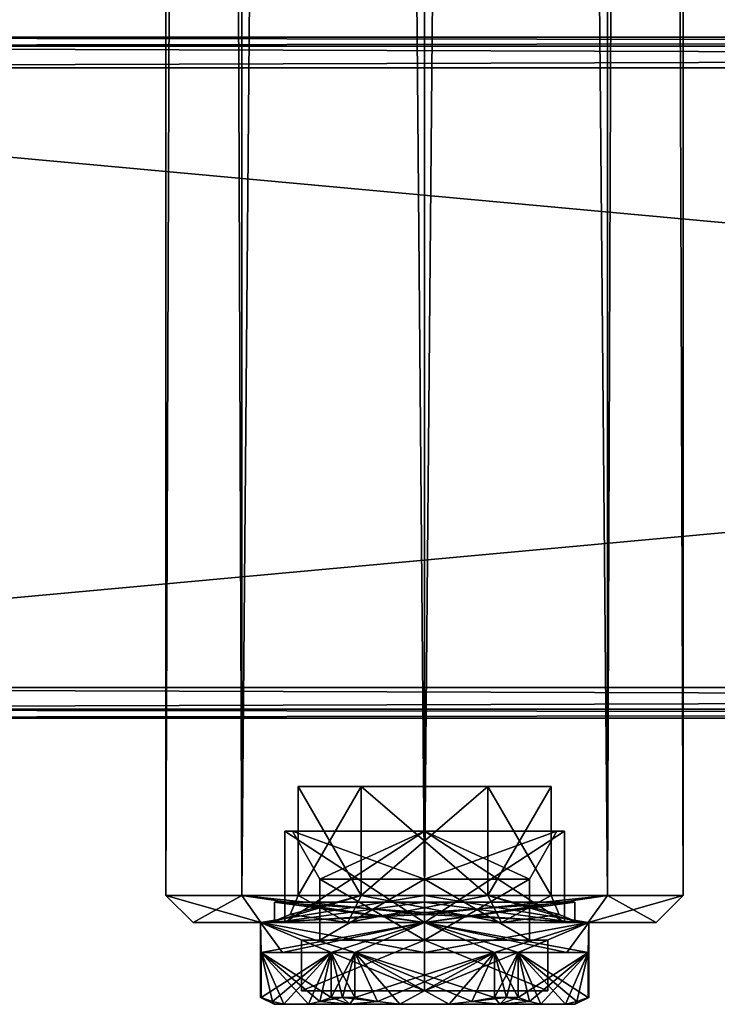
# Model space of a CAD drawing. Extents: x -54 to 446, y -6 to 1624.
# Tile 3 of 225: x 20 to 72, y -6 to 66. Entities that reach past the tile are written whole.
import ezdxf

# ---------------------------------------------------------------- set-up
doc = ezdxf.new("R2010")
doc.units = 0
doc.header["$LTSCALE"] = 46.933333
for name, color, linetype in [('163', 7, 'CONTINUOUS'), ('164', 7, 'CONTINUOUS'), ('165', 7, 'CONTINUOUS'), ('166', 7, 'CONTINUOUS'), ('167', 7, 'CONTINUOUS'), ('168', 7, 'CONTINUOUS'), ('169', 7, 'CONTINUOUS'), ('170', 7, 'CONTINUOUS'), ('245', 7, 'CONTINUOUS'), ('247', 7, 'CONTINUOUS'), ('248', 7, 'CONTINUOUS'), ('251', 7, 'CONTINUOUS'), ('252', 7, 'CONTINUOUS'), ('253', 7, 'CONTINUOUS'), ('254', 7, 'CONTINUOUS'), ('255', 7, 'CONTINUOUS'), ('256', 7, 'CONTINUOUS'), ('257', 7, 'CONTINUOUS'), ('628', 7, 'CONTINUOUS'), ('629', 7, 'CONTINUOUS'), ('630', 7, 'CONTINUOUS'), ('631', 7, 'CONTINUOUS'), ('632', 7, 'CONTINUOUS'), ('633', 7, 'CONTINUOUS'), ('634', 7, 'CONTINUOUS'), ('635', 7, 'CONTINUOUS'), ('636', 7, 'CONTINUOUS'), ('637', 7, 'CONTINUOUS'), ('638', 7, 'CONTINUOUS'), ('639', 7, 'CONTINUOUS'), ('640', 7, 'CONTINUOUS'), ('641', 7, 'CONTINUOUS'), ('642', 7, 'CONTINUOUS'), ('643', 7, 'CONTINUOUS'), ('644', 7, 'CONTINUOUS'), ('645', 7, 'CONTINUOUS'), ('646', 7, 'CONTINUOUS'), ('647', 7, 'CONTINUOUS'), ('648', 7, 'CONTINUOUS'), ('649', 7, 'CONTINUOUS'), ('650', 7, 'CONTINUOUS'), ('651', 7, 'CONTINUOUS'), ('652', 7, 'CONTINUOUS'), ('653', 7, 'CONTINUOUS'), ('654', 7, 'CONTINUOUS')]:
    doc.layers.add(name, color=color, linetype=linetype)

msp = doc.modelspace()

# ---------------------------------------------------------------- linework, layer by layer
at = {"layer": '163', "color": 7, "linetype": 'CONTINUOUS'}
for points in [[(444, 62.75, 29), (-52, 62.75, 29), (444, 17.25, 29), (444, 62.75, 29)], [(-52, 62.75, 29), (-52, 17.25, 29), (444, 17.25, 29), (-52, 62.75, 29)]]:
    msp.add_3dface(points, dxfattribs=at)
at = {"layer": '164', "color": 7, "linetype": 'CONTINUOUS'}
for points in [[(444, 15, 26.75), (-52, 15, 26.75), (444, 15, 21.25), (444, 15, 26.75)], [(-52, 15, 26.75), (-52, 15, 21.25), (444, 15, 21.25), (-52, 15, 26.75)]]:
    msp.add_3dface(points, dxfattribs=at)
at = {"layer": '165', "color": 7, "linetype": 'CONTINUOUS'}
for points in [[(444, 17.25, 19), (-52, 17.25, 19), (444, 62.75, 19), (444, 17.25, 19)], [(-52, 17.25, 19), (-52, 62.75, 19), (444, 62.75, 19), (-52, 17.25, 19)]]:
    msp.add_3dface(points, dxfattribs=at)
at = {"layer": '166', "color": 7, "linetype": 'CONTINUOUS'}
for points in [[(-52, 65, 26.75), (444, 65, 26.75), (-52, 65, 21.25), (-52, 65, 26.75)], [(-52, 65, 21.25), (444, 65, 26.75), (444, 65, 21.25), (-52, 65, 21.25)]]:
    msp.add_3dface(points, dxfattribs=at)
at = {"layer": '167', "color": 7, "linetype": 'CONTINUOUS'}
for points in [[(-52, 65, 26.75), (-52, 64.341, 28.341), (444, 65, 26.75), (-52, 65, 26.75)], [(444, 65, 26.75), (-52, 64.341, 28.341), (444, 64.341, 28.341), (444, 65, 26.75)], [(-52, 64.341, 28.341), (-52, 62.75, 29), (444, 64.341, 28.341), (-52, 64.341, 28.341)], [(444, 64.341, 28.341), (-52, 62.75, 29), (444, 62.75, 29), (444, 64.341, 28.341)]]:
    msp.add_3dface(points, dxfattribs=at)
at = {"layer": '168', "color": 7, "linetype": 'CONTINUOUS'}
for points in [[(444, 17.25, 29), (-52, 17.25, 29), (-52, 15.659, 28.341), (444, 17.25, 29)], [(444, 17.25, 29), (-52, 15.659, 28.341), (444, 15.659, 28.341), (444, 17.25, 29)], [(-52, 15.659, 28.341), (-52, 15, 26.75), (444, 15.659, 28.341), (-52, 15.659, 28.341)], [(444, 15.659, 28.341), (-52, 15, 26.75), (444, 15, 26.75), (444, 15.659, 28.341)]]:
    msp.add_3dface(points, dxfattribs=at)
at = {"layer": '169', "color": 7, "linetype": 'CONTINUOUS'}
for points in [[(-52, 15.659, 19.659), (-52, 17.25, 19), (444, 15.659, 19.659), (-52, 15.659, 19.659)], [(444, 15.659, 19.659), (-52, 17.25, 19), (444, 17.25, 19), (444, 15.659, 19.659)], [(444, 15, 21.25), (-52, 15, 21.25), (-52, 15.659, 19.659), (444, 15, 21.25)], [(444, 15, 21.25), (-52, 15.659, 19.659), (444, 15.659, 19.659), (444, 15, 21.25)]]:
    msp.add_3dface(points, dxfattribs=at)
at = {"layer": '170', "color": 7, "linetype": 'CONTINUOUS'}
for points in [[(-52, 64.341, 19.659), (-52, 65, 21.25), (444, 64.341, 19.659), (-52, 64.341, 19.659)], [(444, 64.341, 19.659), (-52, 65, 21.25), (444, 65, 21.25), (444, 64.341, 19.659)], [(444, 62.75, 19), (-52, 62.75, 19), (-52, 64.341, 19.659), (444, 62.75, 19)], [(444, 62.75, 19), (-52, 64.341, 19.659), (444, 64.341, 19.659), (444, 62.75, 19)]]:
    msp.add_3dface(points, dxfattribs=at)
at = {"layer": '245', "color": 7, "linetype": 'CONTINUOUS'}
for points in [[(33, 0, 0), (37.979, 0, -12.021), (37.979, 0, 12.021), (33, 0, 0)], [(37.979, 0, -12.021), (50, 0, -17), (44.35, 0, -9.786), (37.979, 0, -12.021)], [(37.979, 0, 12.021), (37.979, 0, -12.021), (38.7, 0), (37.979, 0, 12.021)], [(38.7, 0), (37.979, 0, -12.021), (44.35, 0, -9.786), (38.7, 0)], [(50, 0, 17), (37.979, 0, 12.021), (44.35, 0, 9.786), (50, 0, 17)], [(44.35, 0, 9.786), (37.979, 0, 12.021), (38.7, 0), (44.35, 0, 9.786)], [(44.35, 0, -9.786), (50, 0, -17), (55.65, 0, -9.786), (44.35, 0, -9.786)], [(55.65, 0, 9.786), (50, 0, 17), (44.35, 0, 9.786), (55.65, 0, 9.786)], [(50, 0, -17), (62.021, 0, -12.021), (55.65, 0, -9.786), (50, 0, -17)], [(62.021, 0, 12.021), (50, 0, 17), (55.65, 0, 9.786), (62.021, 0, 12.021)], [(61.3, 0), (62.021, 0, 12.021), (55.65, 0, 9.786), (61.3, 0)], [(62.021, 0, -12.021), (61.3, 0), (55.65, 0, -9.786), (62.021, 0, -12.021)], [(62.021, 0, -12.021), (62.021, 0, 12.021), (61.3, 0), (62.021, 0, -12.021)], [(67, 0, 0), (62.021, 0, 12.021), (62.021, 0, -12.021), (67, 0, 0)]]:
    msp.add_3dface(points, dxfattribs=at)
at = {"layer": '247', "color": 7, "linetype": 'CONTINUOUS'}
for points in [[(63.435, 1534, 13.435), (50, 1534, 19), (63.435, 2, 13.435), (63.435, 1534, 13.435)], [(63.435, 2, 13.435), (50, 1534, 19), (50, 2, 19), (63.435, 2, 13.435)], [(50, 1534, -19), (63.435, 1534, -13.435), (50, 2, -19), (50, 1534, -19)], [(50, 2, -19), (63.435, 1534, -13.435), (63.435, 2, -13.435), (50, 2, -19)], [(69, 1534), (63.435, 1534, 13.435), (69, 2), (69, 1534)], [(69, 2), (63.435, 1534, 13.435), (63.435, 2, 13.435), (69, 2)], [(63.435, 1534, -13.435), (69, 1534), (63.435, 2, -13.435), (63.435, 1534, -13.435)], [(63.435, 2, -13.435), (69, 1534), (69, 2), (63.435, 2, -13.435)]]:
    msp.add_3dface(points, dxfattribs=at)
at = {"layer": '248', "color": 7, "linetype": 'CONTINUOUS'}
for points in [[(31, 1534), (36.565, 1534, -13.435), (31, 2), (31, 1534)], [(31, 2), (36.565, 1534, -13.435), (36.565, 2, -13.435), (31, 2)], [(36.565, 1534, 13.435), (31, 1534), (36.565, 2, 13.435), (36.565, 1534, 13.435)], [(36.565, 2, 13.435), (31, 1534), (31, 2), (36.565, 2, 13.435)], [(50, 2, 19), (50, 1534, 19), (36.565, 1534, 13.435), (50, 2, 19)], [(50, 1534, -19), (50, 2, -19), (36.565, 2, -13.435), (50, 1534, -19)], [(36.565, 1534, -13.435), (50, 1534, -19), (36.565, 2, -13.435), (36.565, 1534, -13.435)], [(50, 2, 19), (36.565, 1534, 13.435), (36.565, 2, 13.435), (50, 2, 19)]]:
    msp.add_3dface(points, dxfattribs=at)
at = {"layer": '251', "color": 7, "linetype": 'CONTINUOUS'}
for points in [[(33, 0, 0), (37.979, 0, 12.021), (31, 2), (33, 0, 0)], [(33, 0, 0), (31, 2), (36.565, 2, -13.435), (33, 0, 0)], [(37.979, 0, 12.021), (36.565, 2, 13.435), (31, 2), (37.979, 0, 12.021)], [(37.979, 0, -12.021), (33, 0, 0), (36.565, 2, -13.435), (37.979, 0, -12.021)], [(50, 2, -19), (37.979, 0, -12.021), (36.565, 2, -13.435), (50, 2, -19)], [(37.979, 0, 12.021), (50, 0, 17), (36.565, 2, 13.435), (37.979, 0, 12.021)], [(36.565, 2, 13.435), (50, 0, 17), (50, 0.586, 18.414), (36.565, 2, 13.435)], [(50, 2, 19), (36.565, 2, 13.435), (50, 0.586, 18.414), (50, 2, 19)], [(37.979, 0, -12.021), (50, 2, -19), (50, 0.586, -18.414), (37.979, 0, -12.021)], [(50, 0, -17), (37.979, 0, -12.021), (50, 0.586, -18.414), (50, 0, -17)]]:
    msp.add_3dface(points, dxfattribs=at)
at = {"layer": '252', "color": 7, "linetype": 'CONTINUOUS'}
for points in [[(62.021, 0, -12.021), (50, 0, -17), (63.435, 2, -13.435), (62.021, 0, -12.021)], [(63.435, 2, -13.435), (50, 0, -17), (50, 0.586, -18.414), (63.435, 2, -13.435)], [(62.021, 0, 12.021), (63.435, 2, 13.435), (50, 2, 19), (62.021, 0, 12.021)], [(62.021, 0, 12.021), (50, 2, 19), (50, 0.586, 18.414), (62.021, 0, 12.021)], [(50, 2, -19), (63.435, 2, -13.435), (50, 0.586, -18.414), (50, 2, -19)], [(62.021, 0, 12.021), (67, 0, 0), (63.435, 2, 13.435), (62.021, 0, 12.021)], [(67, 0, 0), (62.021, 0, -12.021), (69, 2), (67, 0, 0)], [(62.021, 0, -12.021), (63.435, 2, -13.435), (69, 2), (62.021, 0, -12.021)], [(67, 0, 0), (69, 2), (63.435, 2, 13.435), (67, 0, 0)], [(50, 0, 17), (62.021, 0, 12.021), (50, 0.586, 18.414), (50, 0, 17)]]:
    msp.add_3dface(points, dxfattribs=at)
at = {"layer": '253', "color": 7, "linetype": 'CONTINUOUS'}
for points in [[(40.7, 10), (45.35, 10, -8.054), (45.35, 10, 8.054), (40.7, 10)], [(45.35, 10, -8.054), (54.65, 10, -8.054), (45.35, 10, 8.054), (45.35, 10, -8.054)], [(45.35, 10, 8.054), (54.65, 10, -8.054), (54.65, 10, 8.054), (45.35, 10, 8.054)], [(54.65, 10, -8.054), (59.3, 10), (54.65, 10, 8.054), (54.65, 10, -8.054)]]:
    msp.add_3dface(points, dxfattribs=at)
at = {"layer": '254', "color": 7, "linetype": 'CONTINUOUS'}
for points in [[(40.7, 10), (45.35, 10, 8.054), (40.7, 2), (40.7, 10)], [(40.7, 2), (45.35, 10, 8.054), (45.35, 2, 8.054), (40.7, 2)], [(45.35, 10, 8.054), (54.65, 10, 8.054), (45.35, 2, 8.054), (45.35, 10, 8.054)], [(45.35, 2, 8.054), (54.65, 10, 8.054), (54.65, 2, 8.054), (45.35, 2, 8.054)], [(54.65, 10, 8.054), (59.3, 10), (54.65, 2, 8.054), (54.65, 10, 8.054)], [(54.65, 2, 8.054), (59.3, 10), (59.3, 2), (54.65, 2, 8.054)]]:
    msp.add_3dface(points, dxfattribs=at)
at = {"layer": '255', "color": 7, "linetype": 'CONTINUOUS'}
for points in [[(45.35, 10, -8.054), (40.7, 10), (45.35, 2, -8.054), (45.35, 10, -8.054)], [(40.7, 10), (40.7, 2), (45.35, 2, -8.054), (40.7, 10)], [(54.65, 10, -8.054), (45.35, 10, -8.054), (54.65, 2, -8.054), (54.65, 10, -8.054)], [(54.65, 2, -8.054), (45.35, 10, -8.054), (45.35, 2, -8.054), (54.65, 2, -8.054)], [(59.3, 10), (54.65, 10, -8.054), (59.3, 2), (59.3, 10)], [(59.3, 2), (54.65, 10, -8.054), (54.65, 2, -8.054), (59.3, 2)]]:
    msp.add_3dface(points, dxfattribs=at)
at = {"layer": '256', "color": 7, "linetype": 'CONTINUOUS'}
for points in [[(44.35, 0, 9.786), (38.7, 0), (45.35, 2, 8.054), (44.35, 0, 9.786)], [(45.35, 2, 8.054), (38.7, 0), (40.114, 0.586), (45.35, 2, 8.054)], [(40.7, 2), (45.35, 2, 8.054), (40.114, 0.586), (40.7, 2)], [(55.65, 0, 9.786), (44.35, 0, 9.786), (54.65, 2, 8.054), (55.65, 0, 9.786)], [(44.35, 0, 9.786), (45.35, 2, 8.054), (54.65, 2, 8.054), (44.35, 0, 9.786)], [(55.65, 0, 9.786), (54.65, 2, 8.054), (59.3, 2), (55.65, 0, 9.786)], [(55.65, 0, 9.786), (59.3, 2), (59.886, 0.586), (55.65, 0, 9.786)], [(61.3, 0), (55.65, 0, 9.786), (59.886, 0.586), (61.3, 0)]]:
    msp.add_3dface(points, dxfattribs=at)
at = {"layer": '257', "color": 7, "linetype": 'CONTINUOUS'}
for points in [[(44.35, 0, -9.786), (40.7, 2), (40.114, 0.586), (44.35, 0, -9.786)], [(40.7, 2), (44.35, 0, -9.786), (45.35, 2, -8.054), (40.7, 2)], [(44.35, 0, -9.786), (55.65, 0, -9.786), (45.35, 2, -8.054), (44.35, 0, -9.786)], [(55.65, 0, -9.786), (54.65, 2, -8.054), (45.35, 2, -8.054), (55.65, 0, -9.786)], [(55.65, 0, -9.786), (61.3, 0), (54.65, 2, -8.054), (55.65, 0, -9.786)], [(54.65, 2, -8.054), (61.3, 0), (59.886, 0.586), (54.65, 2, -8.054)], [(59.3, 2), (54.65, 2, -8.054), (59.886, 0.586), (59.3, 2)], [(38.7, 0), (44.35, 0, -9.786), (40.114, 0.586), (38.7, 0)]]:
    msp.add_3dface(points, dxfattribs=at)
at = {"layer": '628', "color": 7, "linetype": 'CONTINUOUS'}
for points in [[(50, 3.2, -7.7), (42.3, 3.2), (50, -1.3, -7.7), (50, 3.2, -7.7)], [(50, -1.3, -7.7), (42.3, 3.2), (42.3, -1.3), (50, -1.3, -7.7)], [(57.7, 3.2), (50, 3.2, -7.7), (57.7, -1.3), (57.7, 3.2)], [(57.7, -1.3), (50, 3.2, -7.7), (50, -1.3, -7.7), (57.7, -1.3)]]:
    msp.add_3dface(points, dxfattribs=at)
at = {"layer": '629', "color": 7, "linetype": 'CONTINUOUS'}
for points in [[(39.72, 6.7), (50, 6.7, 10.28), (40.3, 6.7), (39.72, 6.7)], [(50, 6.7, -10.28), (39.72, 6.7), (50, 6.7, -9.7), (50, 6.7, -10.28)], [(39.72, 6.7), (40.3, 6.7), (50, 6.7, -9.7), (39.72, 6.7)], [(40.3, 6.7), (50, 6.7, 10.28), (50, 6.7, 9.7), (40.3, 6.7)], [(50, 6.7, 10.28), (60.28, 6.7), (50, 6.7, 9.7), (50, 6.7, 10.28)], [(60.28, 6.7), (50, 6.7, -10.28), (59.7, 6.7), (60.28, 6.7)], [(50, 6.7, 9.7), (60.28, 6.7), (59.7, 6.7), (50, 6.7, 9.7)], [(59.7, 6.7), (50, 6.7, -10.28), (50, 6.7, -9.7), (59.7, 6.7)]]:
    msp.add_3dface(points, dxfattribs=at)
at = {"layer": '630', "color": 7, "linetype": 'CONTINUOUS'}
for points in [[(39.72, 6.7), (50, 6.7, -10.28), (39.72, 0), (39.72, 6.7)], [(39.72, 0), (50, 6.7, -10.28), (50, 0, -10.28), (39.72, 0)], [(50, 6.7, -10.28), (60.28, 6.7), (50, 0, -10.28), (50, 6.7, -10.28)], [(50, 0, -10.28), (60.28, 6.7), (60.28, 0), (50, 0, -10.28)]]:
    msp.add_3dface(points, dxfattribs=at)
at = {"layer": '631', "color": 7, "linetype": 'CONTINUOUS'}
for points in [[(39.72, 0), (50, 0, -10.28), (37.95, 0), (39.72, 0)], [(50, 0, 12.05), (39.72, 0), (37.95, 0), (50, 0, 12.05)], [(37.95, 0), (50, 0, -10.28), (50, 0, -12.05), (37.95, 0)], [(39.72, 0), (50, 0, 12.05), (50, 0, 10.28), (39.72, 0)], [(50, 0, -10.28), (60.28, 0), (50, 0, -12.05), (50, 0, -10.28)], [(60.28, 0), (62.05, 0), (50, 0, -12.05), (60.28, 0)], [(62.05, 0), (60.28, 0), (50, 0, 10.28), (62.05, 0)], [(50, 0, 12.05), (62.05, 0), (50, 0, 10.28), (50, 0, 12.05)]]:
    msp.add_3dface(points, dxfattribs=at)
at = {"layer": '632', "color": 7, "linetype": 'CONTINUOUS'}
for points in [[(37.95, 0), (50, 0, -12.05), (37.992, -2.2, -1.001), (37.95, 0)], [(37.95, -5.5), (37.95, 0), (37.992, -2.2, -1.001), (37.95, -5.5)], [(37.992, -2.2, -1.001), (50, 0, -12.05), (39.564, -2.2, -6.025), (37.992, -2.2, -1.001)], [(39.564, -2.2, -6.025), (50, 0, -12.05), (43.129, -2.2, -9.899), (39.564, -2.2, -6.025)], [(43.129, -2.2, -9.899), (50, 0, -12.05), (44.863, -2.2, -10.9), (43.129, -2.2, -9.899)], [(44.863, -2.2, -10.9), (50, 0, -12.05), (50, -2.2, -12.05), (44.863, -2.2, -10.9)], [(50, 0, -12.05), (62.05, 0), (50, -2.2, -12.05), (50, 0, -12.05)], [(50, -2.2, -12.05), (62.05, 0), (55.137, -2.2, -10.9), (50, -2.2, -12.05)], [(55.137, -2.2, -10.9), (62.05, 0), (56.871, -2.2, -9.899), (55.137, -2.2, -10.9)], [(56.871, -2.2, -9.899), (62.05, 0), (60.436, -2.2, -6.025), (56.871, -2.2, -9.899)], [(60.436, -2.2, -6.025), (62.05, 0), (62.008, -2.2, -1.001), (60.436, -2.2, -6.025)], [(62.008, -2.2, -1.001), (62.05, 0), (62.008, -5.5, -1.001), (62.008, -2.2, -1.001)], [(62.008, -5.5, -1.001), (62.05, 0), (62.04, -5.5, -0.501), (62.008, -5.5, -1.001)], [(62.05, 0), (62.05, -5.5), (62.04, -5.5, -0.501), (62.05, 0)], [(37.96, -5.5, -0.501), (37.95, -5.5), (37.992, -2.2, -1.001), (37.96, -5.5, -0.501)], [(37.992, -5.5, -1.001), (37.96, -5.5, -0.501), (37.992, -2.2, -1.001), (37.992, -5.5, -1.001)], [(43.129, -5.5, -9.899), (43.129, -2.2, -9.899), (44.863, -2.2, -10.9), (43.129, -5.5, -9.899)], [(43.975, -5.5, -10.436), (43.129, -5.5, -9.899), (44.863, -2.2, -10.9), (43.975, -5.5, -10.436)], [(44.863, -5.5, -10.9), (43.975, -5.5, -10.436), (44.863, -2.2, -10.9), (44.863, -5.5, -10.9)], [(55.137, -5.5, -10.9), (55.137, -2.2, -10.9), (56.871, -2.2, -9.899), (55.137, -5.5, -10.9)], [(56.025, -5.5, -10.436), (55.137, -5.5, -10.9), (56.871, -2.2, -9.899), (56.025, -5.5, -10.436)], [(56.871, -5.5, -9.899), (56.025, -5.5, -10.436), (56.871, -2.2, -9.899), (56.871, -5.5, -9.899)]]:
    msp.add_3dface(points, dxfattribs=at)
at = {"layer": '633', "color": 7, "linetype": 'CONTINUOUS'}
for points in [[(38.95, -6), (39.653, -6, -3.879), (39.653, -6, 3.879), (38.95, -6)], [(39.653, -6, -3.879), (41.468, -6, -7.021), (39.653, -6, 3.879), (39.653, -6, -3.879)], [(39.653, -6, 3.879), (41.468, -6, -7.021), (41.468, -6, 7.021), (39.653, -6, 3.879)], [(41.468, -6, -7.021), (44.475, -6, -9.57), (41.468, -6, 7.021), (41.468, -6, -7.021)], [(41.468, -6, 7.021), (44.475, -6, -9.57), (44.475, -6, 9.57), (41.468, -6, 7.021)], [(44.475, -6, -9.57), (48.185, -6, -10.9), (44.475, -6, 9.57), (44.475, -6, -9.57)], [(44.475, -6, 9.57), (48.185, -6, -10.9), (48.185, -6, 10.9), (44.475, -6, 9.57)], [(48.185, -6, -10.9), (51.815, -6, -10.9), (48.185, -6, 10.9), (48.185, -6, -10.9)], [(48.185, -6, 10.9), (51.815, -6, -10.9), (51.815, -6, 10.9), (48.185, -6, 10.9)], [(51.815, -6, -10.9), (55.525, -6, -9.57), (51.815, -6, 10.9), (51.815, -6, -10.9)], [(51.815, -6, 10.9), (55.525, -6, -9.57), (55.525, -6, 9.57), (51.815, -6, 10.9)], [(55.525, -6, -9.57), (58.532, -6, -7.021), (55.525, -6, 9.57), (55.525, -6, -9.57)], [(55.525, -6, 9.57), (58.532, -6, -7.021), (58.532, -6, 7.021), (55.525, -6, 9.57)], [(58.532, -6, -7.021), (60.347, -6, -3.879), (58.532, -6, 7.021), (58.532, -6, -7.021)], [(58.532, -6, 7.021), (60.347, -6, -3.879), (60.347, -6, 3.879), (58.532, -6, 7.021)], [(60.347, -6, 3.879), (60.347, -6, -3.879), (61.05, -6), (60.347, -6, 3.879)]]:
    msp.add_3dface(points, dxfattribs=at)
at = {"layer": '634', "color": 7, "linetype": 'CONTINUOUS'}
for points in [[(50, -5, 9.05), (59.05, -5), (40.95, -5), (50, -5, 9.05)], [(40.95, -5), (59.05, -5), (50, -5, -9.05), (40.95, -5)]]:
    msp.add_3dface(points, dxfattribs=at)
at = {"layer": '635', "color": 7, "linetype": 'CONTINUOUS'}
for points in [[(42.3, -1.3), (42.3, 3.2), (50, 3.2, 7.7), (42.3, -1.3)], [(50, -1.3, 7.7), (42.3, -1.3), (50, 3.2, 7.7), (50, -1.3, 7.7)], [(57.7, 3.2), (57.7, -1.3), (50, -1.3, 7.7), (57.7, 3.2)], [(57.7, 3.2), (50, -1.3, 7.7), (50, 3.2, 7.7), (57.7, 3.2)]]:
    msp.add_3dface(points, dxfattribs=at)
at = {"layer": '636', "color": 7, "linetype": 'CONTINUOUS'}
for points in [[(50, 6.7, 10.28), (39.72, 6.7), (50, 0, 10.28), (50, 6.7, 10.28)], [(39.72, 6.7), (39.72, 0), (50, 0, 10.28), (39.72, 6.7)], [(60.28, 6.7), (50, 6.7, 10.28), (60.28, 0), (60.28, 6.7)], [(60.28, 0), (50, 6.7, 10.28), (50, 0, 10.28), (60.28, 0)]]:
    msp.add_3dface(points, dxfattribs=at)
at = {"layer": '637', "color": 7, "linetype": 'CONTINUOUS'}
for points in [[(50, 0, 12.05), (37.95, 0), (50, -2.2, 12.05), (50, 0, 12.05)], [(37.95, 0), (37.95, -5.5), (37.96, -5.5, 0.501), (37.95, 0)], [(50, -2.2, 12.05), (37.95, 0), (44.863, -2.2, 10.9), (50, -2.2, 12.05)], [(44.863, -2.2, 10.9), (37.95, 0), (43.129, -2.2, 9.899), (44.863, -2.2, 10.9)], [(43.129, -2.2, 9.899), (37.95, 0), (39.564, -2.2, 6.025), (43.129, -2.2, 9.899)], [(39.564, -2.2, 6.025), (37.95, 0), (37.992, -2.2, 1.001), (39.564, -2.2, 6.025)], [(37.992, -2.2, 1.001), (37.95, 0), (37.992, -5.5, 1.001), (37.992, -2.2, 1.001)], [(37.992, -5.5, 1.001), (37.95, 0), (37.96, -5.5, 0.501), (37.992, -5.5, 1.001)], [(62.05, 0), (50, 0, 12.05), (62.008, -2.2, 1.001), (62.05, 0)], [(62.008, -2.2, 1.001), (50, 0, 12.05), (60.436, -2.2, 6.025), (62.008, -2.2, 1.001)], [(60.436, -2.2, 6.025), (50, 0, 12.05), (56.871, -2.2, 9.899), (60.436, -2.2, 6.025)], [(56.871, -2.2, 9.899), (50, 0, 12.05), (55.137, -2.2, 10.9), (56.871, -2.2, 9.899)], [(55.137, -2.2, 10.9), (50, 0, 12.05), (50, -2.2, 12.05), (55.137, -2.2, 10.9)], [(62.05, -5.5), (62.05, 0), (62.008, -2.2, 1.001), (62.05, -5.5)], [(44.863, -5.5, 10.9), (44.863, -2.2, 10.9), (43.129, -2.2, 9.899), (44.863, -5.5, 10.9)], [(43.975, -5.5, 10.436), (44.863, -5.5, 10.9), (43.129, -2.2, 9.899), (43.975, -5.5, 10.436)], [(43.129, -5.5, 9.899), (43.975, -5.5, 10.436), (43.129, -2.2, 9.899), (43.129, -5.5, 9.899)], [(56.871, -5.5, 9.899), (56.871, -2.2, 9.899), (55.137, -2.2, 10.9), (56.871, -5.5, 9.899)], [(56.025, -5.5, 10.436), (56.871, -5.5, 9.899), (55.137, -2.2, 10.9), (56.025, -5.5, 10.436)], [(55.137, -5.5, 10.9), (56.025, -5.5, 10.436), (55.137, -2.2, 10.9), (55.137, -5.5, 10.9)], [(62.04, -5.5, 0.501), (62.05, -5.5), (62.008, -2.2, 1.001), (62.04, -5.5, 0.501)], [(62.008, -5.5, 1.001), (62.04, -5.5, 0.501), (62.008, -2.2, 1.001), (62.008, -5.5, 1.001)]]:
    msp.add_3dface(points, dxfattribs=at)
at = {"layer": '638', "color": 7, "linetype": 'CONTINUOUS'}
for points in [[(37.992, -2.2, -1.001), (39.564, -2.2, -6.025), (43.129, -2.2, -9.899), (37.992, -2.2, -1.001)], [(43.129, -2.2, 9.899), (39.564, -2.2, 6.025), (37.992, -2.2, 1.001), (43.129, -2.2, 9.899)], [(44.863, -2.2, -10.9), (50, -2.2, -12.05), (55.137, -2.2, -10.9), (44.863, -2.2, -10.9)], [(55.137, -2.2, 10.9), (50, -2.2, 12.05), (44.863, -2.2, 10.9), (55.137, -2.2, 10.9)], [(56.871, -2.2, -9.899), (60.436, -2.2, -6.025), (62.008, -2.2, -1.001), (56.871, -2.2, -9.899)], [(62.008, -2.2, 1.001), (60.436, -2.2, 6.025), (56.871, -2.2, 9.899), (62.008, -2.2, 1.001)]]:
    msp.add_3dface(points, dxfattribs=at)
at = {"layer": '639', "color": 7, "linetype": 'CONTINUOUS'}
for points in [[(48.185, -6, 10.9), (51.815, -6, 10.9), (44.863, -2.2, 10.9), (48.185, -6, 10.9)], [(48.185, -6, 10.9), (44.863, -2.2, 10.9), (46.532, -5.806, 10.9), (48.185, -6, 10.9)], [(44.863, -2.2, 10.9), (51.815, -6, 10.9), (53.468, -5.806, 10.9), (44.863, -2.2, 10.9)], [(55.137, -5.5, 10.9), (55.137, -2.2, 10.9), (44.863, -2.2, 10.9), (55.137, -5.5, 10.9)], [(55.137, -5.5, 10.9), (44.863, -2.2, 10.9), (53.468, -5.806, 10.9), (55.137, -5.5, 10.9)], [(44.863, -2.2, 10.9), (44.863, -5.5, 10.9), (46.532, -5.806, 10.9), (44.863, -2.2, 10.9)]]:
    msp.add_3dface(points, dxfattribs=at)
at = {"layer": '640', "color": 7, "linetype": 'CONTINUOUS'}
for points in [[(58.532, -6, 7.021), (60.347, -6, 3.879), (56.871, -2.2, 9.899), (58.532, -6, 7.021)], [(58.532, -6, 7.021), (56.871, -2.2, 9.899), (57.705, -5.806, 8.454), (58.532, -6, 7.021)], [(56.871, -2.2, 9.899), (60.347, -6, 3.879), (61.174, -5.806, 2.446), (56.871, -2.2, 9.899)], [(62.008, -5.5, 1.001), (62.008, -2.2, 1.001), (56.871, -2.2, 9.899), (62.008, -5.5, 1.001)], [(62.008, -5.5, 1.001), (56.871, -2.2, 9.899), (61.174, -5.806, 2.446), (62.008, -5.5, 1.001)], [(56.871, -2.2, 9.899), (56.871, -5.5, 9.899), (57.705, -5.806, 8.454), (56.871, -2.2, 9.899)]]:
    msp.add_3dface(points, dxfattribs=at)
at = {"layer": '641', "color": 7, "linetype": 'CONTINUOUS'}
for points in [[(56.871, -5.5, -9.899), (56.871, -2.2, -9.899), (62.008, -2.2, -1.001), (56.871, -5.5, -9.899)], [(56.871, -5.5, -9.899), (62.008, -2.2, -1.001), (57.705, -5.806, -8.454), (56.871, -5.5, -9.899)], [(62.008, -2.2, -1.001), (58.532, -6, -7.021), (57.705, -5.806, -8.454), (62.008, -2.2, -1.001)], [(62.008, -2.2, -1.001), (60.347, -6, -3.879), (58.532, -6, -7.021), (62.008, -2.2, -1.001)], [(60.347, -6, -3.879), (62.008, -2.2, -1.001), (61.174, -5.806, -2.446), (60.347, -6, -3.879)], [(62.008, -2.2, -1.001), (62.008, -5.5, -1.001), (61.174, -5.806, -2.446), (62.008, -2.2, -1.001)]]:
    msp.add_3dface(points, dxfattribs=at)
at = {"layer": '642', "color": 7, "linetype": 'CONTINUOUS'}
for points in [[(44.863, -5.5, -10.9), (44.863, -2.2, -10.9), (55.137, -2.2, -10.9), (44.863, -5.5, -10.9)], [(44.863, -5.5, -10.9), (55.137, -2.2, -10.9), (46.532, -5.806, -10.9), (44.863, -5.5, -10.9)], [(55.137, -2.2, -10.9), (48.185, -6, -10.9), (46.532, -5.806, -10.9), (55.137, -2.2, -10.9)], [(55.137, -2.2, -10.9), (51.815, -6, -10.9), (48.185, -6, -10.9), (55.137, -2.2, -10.9)], [(51.815, -6, -10.9), (55.137, -2.2, -10.9), (53.468, -5.806, -10.9), (51.815, -6, -10.9)], [(55.137, -2.2, -10.9), (55.137, -5.5, -10.9), (53.468, -5.806, -10.9), (55.137, -2.2, -10.9)]]:
    msp.add_3dface(points, dxfattribs=at)
at = {"layer": '643', "color": 7, "linetype": 'CONTINUOUS'}
for points in [[(37.992, -5.5, -1.001), (37.992, -2.2, -1.001), (43.129, -2.2, -9.899), (37.992, -5.5, -1.001)], [(37.992, -5.5, -1.001), (43.129, -2.2, -9.899), (38.826, -5.806, -2.446), (37.992, -5.5, -1.001)], [(43.129, -2.2, -9.899), (39.653, -6, -3.879), (38.826, -5.806, -2.446), (43.129, -2.2, -9.899)], [(43.129, -2.2, -9.899), (41.468, -6, -7.021), (39.653, -6, -3.879), (43.129, -2.2, -9.899)], [(41.468, -6, -7.021), (43.129, -2.2, -9.899), (42.294, -5.806, -8.454), (41.468, -6, -7.021)], [(43.129, -2.2, -9.899), (43.129, -5.5, -9.899), (42.294, -5.806, -8.454), (43.129, -2.2, -9.899)]]:
    msp.add_3dface(points, dxfattribs=at)
at = {"layer": '644', "color": 7, "linetype": 'CONTINUOUS'}
for points in [[(39.653, -6, 3.879), (41.468, -6, 7.021), (37.992, -2.2, 1.001), (39.653, -6, 3.879)], [(39.653, -6, 3.879), (37.992, -2.2, 1.001), (38.826, -5.806, 2.446), (39.653, -6, 3.879)], [(37.992, -2.2, 1.001), (41.468, -6, 7.021), (42.294, -5.806, 8.454), (37.992, -2.2, 1.001)], [(43.129, -5.5, 9.899), (43.129, -2.2, 9.899), (37.992, -2.2, 1.001), (43.129, -5.5, 9.899)], [(43.129, -5.5, 9.899), (37.992, -2.2, 1.001), (42.294, -5.806, 8.454), (43.129, -5.5, 9.899)], [(37.992, -2.2, 1.001), (37.992, -5.5, 1.001), (38.826, -5.806, 2.446), (37.992, -2.2, 1.001)]]:
    msp.add_3dface(points, dxfattribs=at)
at = {"layer": '645', "color": 7, "linetype": 'CONTINUOUS'}
for points in [[(42.3, 3.2), (40.3, 6.7), (50, 6.7, 9.7), (42.3, 3.2)], [(42.3, 3.2), (50, 6.7, 9.7), (50, 3.2, 7.7), (42.3, 3.2)], [(59.7, 6.7), (57.7, 3.2), (50, 3.2, 7.7), (59.7, 6.7)], [(50, 6.7, 9.7), (59.7, 6.7), (50, 3.2, 7.7), (50, 6.7, 9.7)]]:
    msp.add_3dface(points, dxfattribs=at)
at = {"layer": '646', "color": 7, "linetype": 'CONTINUOUS'}
for points in [[(42.3, 3.2), (50, 3.2, -7.7), (40.3, 6.7), (42.3, 3.2)], [(40.3, 6.7), (50, 3.2, -7.7), (50, 6.7, -9.7), (40.3, 6.7)], [(50, 3.2, -7.7), (57.7, 3.2), (50, 6.7, -9.7), (50, 3.2, -7.7)], [(57.7, 3.2), (59.7, 6.7), (50, 6.7, -9.7), (57.7, 3.2)]]:
    msp.add_3dface(points, dxfattribs=at)
at = {"layer": '647', "color": 7, "linetype": 'CONTINUOUS'}
for points in [[(40.95, -5), (50, -5, -9.05), (40.95, -1.3), (40.95, -5)], [(40.95, -1.3), (50, -5, -9.05), (50, -1.3, -9.05), (40.95, -1.3)], [(50, -5, -9.05), (59.05, -5), (50, -1.3, -9.05), (50, -5, -9.05)], [(50, -1.3, -9.05), (59.05, -5), (59.05, -1.3), (50, -1.3, -9.05)]]:
    msp.add_3dface(points, dxfattribs=at)
at = {"layer": '648', "color": 7, "linetype": 'CONTINUOUS'}
for points in [[(42.3, -1.3), (40.95, -1.3), (50, -1.3, -9.05), (42.3, -1.3)], [(40.95, -1.3), (42.3, -1.3), (50, -1.3, 7.7), (40.95, -1.3)], [(50, -1.3, 9.05), (40.95, -1.3), (50, -1.3, 7.7), (50, -1.3, 9.05)], [(50, -1.3, -7.7), (42.3, -1.3), (50, -1.3, -9.05), (50, -1.3, -7.7)], [(57.7, -1.3), (50, -1.3, -7.7), (59.05, -1.3), (57.7, -1.3)], [(57.7, -1.3), (59.05, -1.3), (50, -1.3, 9.05), (57.7, -1.3)], [(57.7, -1.3), (50, -1.3, 9.05), (50, -1.3, 7.7), (57.7, -1.3)], [(50, -1.3, -7.7), (50, -1.3, -9.05), (59.05, -1.3), (50, -1.3, -7.7)]]:
    msp.add_3dface(points, dxfattribs=at)
at = {"layer": '649', "color": 7, "linetype": 'CONTINUOUS'}
for points in [[(50, -5, 9.05), (40.95, -5), (50, -1.3, 9.05), (50, -5, 9.05)], [(40.95, -5), (40.95, -1.3), (50, -1.3, 9.05), (40.95, -5)], [(59.05, -5), (50, -5, 9.05), (59.05, -1.3), (59.05, -5)], [(59.05, -1.3), (50, -5, 9.05), (50, -1.3, 9.05), (59.05, -1.3)]]:
    msp.add_3dface(points, dxfattribs=at)
at = {"layer": '650', "color": 7, "linetype": 'CONTINUOUS'}
for points in [[(37.95, -5.5), (37.96, -5.5, -0.501), (38.95, -6), (37.95, -5.5)], [(37.95, -5.5), (38.95, -6), (38.826, -5.806, 2.446), (37.95, -5.5)], [(37.96, -5.5, 0.501), (37.95, -5.5), (38.826, -5.806, 2.446), (37.96, -5.5, 0.501)], [(37.96, -5.5, -0.501), (37.992, -5.5, -1.001), (38.95, -6), (37.96, -5.5, -0.501)], [(37.992, -5.5, 1.001), (37.96, -5.5, 0.501), (38.826, -5.806, 2.446), (37.992, -5.5, 1.001)], [(38.95, -6), (37.992, -5.5, -1.001), (38.826, -5.806, -2.446), (38.95, -6)], [(43.129, -5.5, -9.899), (43.975, -5.5, -10.436), (42.294, -5.806, -8.454), (43.129, -5.5, -9.899)], [(43.975, -5.5, -10.436), (44.475, -6, -9.57), (42.294, -5.806, -8.454), (43.975, -5.5, -10.436)], [(44.475, -6, 9.57), (43.129, -5.5, 9.899), (42.294, -5.806, 8.454), (44.475, -6, 9.57)], [(44.475, -6, 9.57), (43.975, -5.5, 10.436), (43.129, -5.5, 9.899), (44.475, -6, 9.57)], [(43.975, -5.5, -10.436), (44.863, -5.5, -10.9), (44.475, -6, -9.57), (43.975, -5.5, -10.436)], [(43.975, -5.5, 10.436), (44.475, -6, 9.57), (46.532, -5.806, 10.9), (43.975, -5.5, 10.436)], [(44.863, -5.5, 10.9), (43.975, -5.5, 10.436), (46.532, -5.806, 10.9), (44.863, -5.5, 10.9)], [(44.475, -6, -9.57), (44.863, -5.5, -10.9), (46.532, -5.806, -10.9), (44.475, -6, -9.57)], [(55.137, -5.5, -10.9), (56.025, -5.5, -10.436), (53.468, -5.806, -10.9), (55.137, -5.5, -10.9)], [(56.025, -5.5, -10.436), (55.525, -6, -9.57), (53.468, -5.806, -10.9), (56.025, -5.5, -10.436)], [(55.525, -6, 9.57), (55.137, -5.5, 10.9), (53.468, -5.806, 10.9), (55.525, -6, 9.57)], [(55.525, -6, 9.57), (56.025, -5.5, 10.436), (55.137, -5.5, 10.9), (55.525, -6, 9.57)], [(56.025, -5.5, -10.436), (56.871, -5.5, -9.899), (55.525, -6, -9.57), (56.025, -5.5, -10.436)], [(55.525, -6, -9.57), (56.871, -5.5, -9.899), (57.705, -5.806, -8.454), (55.525, -6, -9.57)], [(56.025, -5.5, 10.436), (55.525, -6, 9.57), (57.705, -5.806, 8.454), (56.025, -5.5, 10.436)], [(56.871, -5.5, 9.899), (56.025, -5.5, 10.436), (57.705, -5.806, 8.454), (56.871, -5.5, 9.899)], [(61.05, -6), (62.05, -5.5), (62.04, -5.5, 0.501), (61.05, -6)], [(62.05, -5.5), (61.05, -6), (61.174, -5.806, -2.446), (62.05, -5.5)], [(61.05, -6), (62.04, -5.5, 0.501), (62.008, -5.5, 1.001), (61.05, -6)], [(61.05, -6), (62.008, -5.5, 1.001), (61.174, -5.806, 2.446), (61.05, -6)], [(62.04, -5.5, -0.501), (62.05, -5.5), (61.174, -5.806, -2.446), (62.04, -5.5, -0.501)], [(62.008, -5.5, -1.001), (62.04, -5.5, -0.501), (61.174, -5.806, -2.446), (62.008, -5.5, -1.001)], [(39.653, -6, -3.879), (38.95, -6), (38.826, -5.806, -2.446), (39.653, -6, -3.879)], [(38.95, -6), (39.653, -6, 3.879), (38.826, -5.806, 2.446), (38.95, -6)], [(44.475, -6, -9.57), (41.468, -6, -7.021), (42.294, -5.806, -8.454), (44.475, -6, -9.57)], [(41.468, -6, 7.021), (44.475, -6, 9.57), (42.294, -5.806, 8.454), (41.468, -6, 7.021)], [(48.185, -6, -10.9), (44.475, -6, -9.57), (46.532, -5.806, -10.9), (48.185, -6, -10.9)], [(44.475, -6, 9.57), (48.185, -6, 10.9), (46.532, -5.806, 10.9), (44.475, -6, 9.57)], [(55.525, -6, -9.57), (51.815, -6, -10.9), (53.468, -5.806, -10.9), (55.525, -6, -9.57)], [(51.815, -6, 10.9), (55.525, -6, 9.57), (53.468, -5.806, 10.9), (51.815, -6, 10.9)], [(58.532, -6, -7.021), (55.525, -6, -9.57), (57.705, -5.806, -8.454), (58.532, -6, -7.021)], [(55.525, -6, 9.57), (58.532, -6, 7.021), (57.705, -5.806, 8.454), (55.525, -6, 9.57)], [(61.05, -6), (60.347, -6, -3.879), (61.174, -5.806, -2.446), (61.05, -6)], [(60.347, -6, 3.879), (61.05, -6), (61.174, -5.806, 2.446), (60.347, -6, 3.879)]]:
    msp.add_3dface(points, dxfattribs=at)
at = {"layer": '651', "color": 7, "linetype": 'CONTINUOUS'}
for points in [[(61.03, 1.5), (50, 1.5, 11.03), (61.03, 0), (61.03, 1.5)], [(61.03, 0), (50, 1.5, 11.03), (50, 0.75, 11.78), (61.03, 0)], [(50, 1.5, -11.03), (61.03, 1.5), (50, 0.75, -11.78), (50, 1.5, -11.03)], [(50, 0.75, -11.78), (61.03, 1.5), (50, 0, -11.03), (50, 0.75, -11.78)], [(50, 0, -11.03), (61.03, 1.5), (61.03, 0), (50, 0, -11.03)], [(50, 0, 11.03), (61.03, 0), (50, 0.75, 11.78), (50, 0, 11.03)]]:
    msp.add_3dface(points, dxfattribs=at)
at = {"layer": '652', "color": 7, "linetype": 'CONTINUOUS'}
for points in [[(50, 1.5, 11.03), (61.03, 1.5), (50, 0.75, 10.28), (50, 1.5, 11.03)], [(61.03, 1.5), (50, 1.5, -11.03), (61.03, 0), (61.03, 1.5)], [(61.03, 1.5), (61.03, 0), (50, 0, 11.03), (61.03, 1.5)], [(61.03, 1.5), (50, 0, 11.03), (50, 0.75, 10.28), (61.03, 1.5)], [(61.03, 0), (50, 1.5, -11.03), (50, 0.75, -10.28), (61.03, 0)], [(50, 0, -11.03), (61.03, 0), (50, 0.75, -10.28), (50, 0, -11.03)]]:
    msp.add_3dface(points, dxfattribs=at)
at = {"layer": '653', "color": 7, "linetype": 'CONTINUOUS'}
for points in [[(50, 0.75, 11.78), (50, 1.5, 11.03), (38.97, 1.5), (50, 0.75, 11.78)], [(50, 1.5, -11.03), (50, 0.75, -11.78), (38.97, 0), (50, 1.5, -11.03)], [(50, 1.5, -11.03), (38.97, 0), (38.97, 1.5), (50, 1.5, -11.03)], [(50, 0, 11.03), (50, 0.75, 11.78), (38.97, 1.5), (50, 0, 11.03)], [(38.97, 0), (50, 0, 11.03), (38.97, 1.5), (38.97, 0)], [(50, 0.75, -11.78), (50, 0, -11.03), (38.97, 0), (50, 0.75, -11.78)]]:
    msp.add_3dface(points, dxfattribs=at)
at = {"layer": '654', "color": 7, "linetype": 'CONTINUOUS'}
for points in [[(50, 1.5, 11.03), (50, 0.75, 10.28), (38.97, 0), (50, 1.5, 11.03)], [(50, 1.5, 11.03), (38.97, 0), (38.97, 1.5), (50, 1.5, 11.03)], [(50, 0.75, -10.28), (50, 1.5, -11.03), (38.97, 1.5), (50, 0.75, -10.28)], [(50, 0, -11.03), (50, 0.75, -10.28), (38.97, 1.5), (50, 0, -11.03)], [(38.97, 0), (50, 0, -11.03), (38.97, 1.5), (38.97, 0)], [(50, 0.75, 10.28), (50, 0, 11.03), (38.97, 0), (50, 0.75, 10.28)]]:
    msp.add_3dface(points, dxfattribs=at)

doc.saveas('drawing.dxf')
